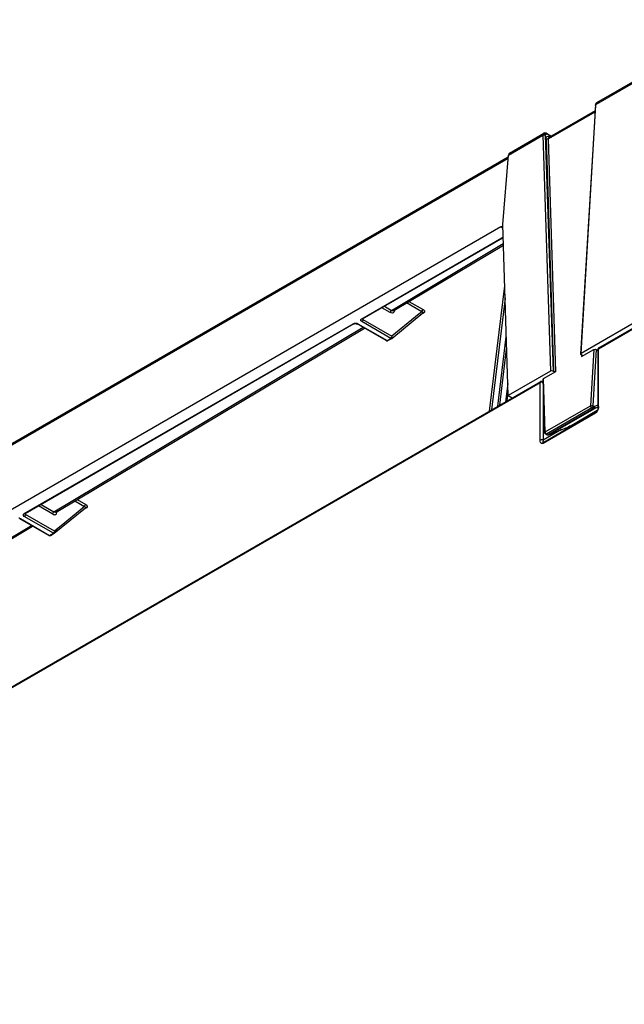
# Model space of a CAD drawing. Header units: millimetres. Extents: x 0 to 594, y 0 to 420.
# Tile 49 of 61: x 515 to 529, y 171 to 194. Entities that reach past the tile are written whole.
import ezdxf

# ---------------------------------------------------------------- set-up
doc = ezdxf.new("R2010")
doc.units = ezdxf.units.MM
doc.header["$LTSCALE"] = 32.67
doc.layers.get('0').update_dxf_attribs({"linetype": 'CONTINUOUS'})

msp = doc.modelspace()

# ---------------------------------------------------------------- linework, layer by layer
at = {"color": 9, "linetype": 'CONTINUOUS'}
for p, q in [((528.5947, 192.2135), (531.9068, 194.1257)), ((528.2537, 186.4797), (528.5947, 192.2135)), ((528.6168, 192.2586), (528.6169, 192.2587)), ((528.5735, 192.0394), (527.5056, 191.4228)), ((527.3949, 191.5532), (527.395, 191.5532)), ((527.4096, 191.5278), (527.4443, 191.5479)), ((527.5567, 191.4847), (527.4726, 191.5332)), ((526.5795, 191.05), (527.3758, 191.5097)), ((527.3758, 191.5097), (527.5466, 186.0715)), ((527.6173, 186.0633), (527.4323, 191.5109)), ((527.4491, 191.4217), (527.6173, 186.0633)), ((527.6739, 186.0633), (527.5056, 191.4228)), ((527.5227, 191.4651), (527.5234, 191.4655)), ((526.5729, 190.9697), (502.2379, 176.9199)), ((526.4382, 189.3755), (526.4047, 189.3949)), ((523.1968, 187.2768), (526.4282, 189.1425)), ((526.4483, 189.1405), (526.4482, 189.1405)), ((523.8828, 187.4703), (526.4609, 189.0093)), ((526.4913, 188.0375), (526.1388, 185.1503)), ((524.2867, 187.6766), (524.6139, 187.4877)), ((526.5003, 187.7507), (526.1861, 185.1776)), ((523.855, 187.4222), (523.6635, 187.5328)), ((523.7191, 187.5649), (523.8828, 187.4703)), ((524.5856, 187.4393), (524.2316, 187.6437)), ((523.8663, 186.825), (523.1968, 187.2115)), ((523.2256, 187.2763), (523.2251, 187.2599)), ((523.2251, 187.2599), (523.8946, 186.8734)), ((524.6305, 187.4135), (524.5535, 187.3691)), ((528.6558, 186.5865), (529.9569, 187.3377)), ((515.4187, 182.7861), (522.9979, 187.162)), ((516.1, 182.8245), (523.2292, 187.0802)), ((523.111, 187.162), (523.7805, 186.7755)), ((523.7522, 186.7912), (523.7593, 186.7742)), ((523.7593, 186.7742), (523.7605, 186.7735)), ((523.7805, 186.7755), (523.8663, 186.825)), ((523.8006, 186.7735), (523.8023, 186.7747)), ((523.8918, 186.8268), (523.8881, 186.8243)), ((526.3326, 185.2621), (526.5282, 186.8638)), ((526.3799, 185.2895), (526.5372, 186.577)), ((528.551, 186.5697), (528.474, 185.2745)), ((528.5305, 185.2722), (528.6077, 186.5697)), ((528.6558, 185.2562), (528.6558, 186.5865)), ((528.2546, 186.4634), (528.2537, 186.4471)), ((528.2688, 186.4224), (528.2678, 186.4062)), ((527.4293, 184.6713), (527.3907, 185.8998)), ((502.4883, 171.4787), (527.3123, 185.8109)), ((526.562, 185.7842), (526.5108, 185.3651)), ((527.3123, 184.4806), (527.3123, 185.8109)), ((527.383, 185.7539), (527.383, 184.4806)), ((527.4293, 184.6713), (528.474, 185.2745)), ((528.5023, 185.2249), (527.4576, 184.6218)), ((527.489, 184.6037), (528.5337, 185.2068)), ((527.5075, 184.6009), (528.5522, 185.2041)), ((528.5023, 185.2249), (528.5337, 185.2068)), ((528.5305, 185.2722), (528.5619, 185.2541)), ((528.6388, 185.2412), (528.5522, 185.2041)), ((528.6412, 185.288), (528.5619, 185.2541)), ((528.6412, 185.2358), (528.6412, 185.2362)), ((528.5851, 185.0999), (527.383, 184.4059)), ((528.4915, 185.0797), (528.2074, 184.9157)), ((528.6202, 185.154), (528.4915, 185.0797)), ((528.5955, 185.1228), (528.5955, 185.1229)), ((527.8051, 184.7243), (527.383, 184.4806)), ((527.9893, 184.7898), (527.9487, 184.7663)), ((527.9487, 184.7663), (527.9487, 184.7838)), ((528.2074, 184.9157), (527.9893, 184.7898)), ((527.4376, 184.6198), (527.4375, 184.6198)), ((527.4576, 184.6218), (527.489, 184.6037)), ((527.4689, 184.6017), (527.469, 184.6017)), ((527.5075, 184.6009), (527.5045, 184.5995)), ((516.0722, 182.7763), (515.7487, 182.9631)), ((515.8042, 182.9952), (516.1, 182.8245)), ((516.5831, 183.0781), (516.8075, 182.9485)), ((516.6382, 183.111), (516.8358, 182.997)), ((516.8523, 182.9228), (516.7753, 182.8784)), ((515.3328, 182.6712), (516.0023, 182.2847)), ((516.0881, 182.3343), (515.4187, 182.7208)), ((515.4469, 182.7692), (515.4474, 182.7856)), ((516.1164, 182.3827), (515.4469, 182.7692)), ((508.3171, 178.1786), (515.5808, 182.5146)), ((515.974, 182.3005), (515.9812, 182.2835)), ((515.9812, 182.2835), (515.9823, 182.2827)), ((516.0023, 182.2847), (516.0881, 182.3343)), ((516.0224, 182.2828), (516.0241, 182.284)), ((516.1759, 182.4099), (516.0993, 182.3464)), ((516.1136, 182.3361), (516.11, 182.3336))]:
    msp.add_line(p, q, dxfattribs=at)
at = {"color": 6, "linetype": 'CONTINUOUS'}
for p, q in [((528.6169, 192.2587), (531.9275, 194.1701)), ((528.583, 192.1989), (528.242, 186.4642)), ((528.5755, 192.0729), (527.5227, 191.4651)), ((526.6042, 191.0966), (527.395, 191.5532)), ((527.4643, 191.5499), (527.5562, 191.4968)), ((526.5755, 191.001), (502.2586, 176.9616)), ((526.4471, 189.4479), (526.5795, 191.05)), ((526.4047, 189.3949), (502.1, 175.3626)), ((526.5707, 185.508), (526.4471, 189.4479)), ((523.2168, 187.2749), (526.4482, 189.1405)), ((523.9339, 187.466), (526.4619, 188.9751)), ((532.1947, 188.755), (528.2537, 186.4797)), ((524.5856, 187.4393), (524.4851, 187.357)), ((523.8881, 186.8243), (524.6086, 187.4142)), ((524.4386, 187.3188), (523.8946, 186.8734)), ((524.4851, 187.357), (524.4386, 187.3188)), ((528.6662, 186.6094), (529.9672, 187.3606)), ((523.0179, 187.16), (515.4387, 182.7841)), ((516.1511, 182.8202), (523.2589, 187.0631)), ((523.7605, 186.7735), (523.091, 187.16)), ((523.8023, 186.7747), (523.8881, 186.8243)), ((523.8768, 186.8191), (523.8918, 186.8268)), ((528.2678, 186.4062), (528.551, 186.5697)), ((528.6077, 186.5697), (528.6344, 186.5543)), ((528.6412, 186.5661), (528.6412, 185.2358)), ((528.2809, 186.4454), (528.2795, 186.4218)), ((527.5466, 186.0715), (526.5707, 185.508)), ((527.4176, 184.6532), (527.379, 185.883)), ((527.3907, 185.8998), (527.6739, 186.0633)), ((502.4893, 171.4962), (527.3227, 185.8338)), ((526.5498, 185.3875), (526.5646, 185.5088)), ((526.5707, 185.508), (526.6646, 185.4538)), ((527.9842, 184.7985), (528.6277, 185.17)), ((528.5955, 185.1228), (527.3934, 184.4288)), ((528.6011, 185.1272), (528.5955, 185.1229)), ((527.5075, 184.6009), (527.9842, 184.7985)), ((527.469, 184.6017), (527.4376, 184.6198)), ((516.11, 182.3336), (516.8305, 182.9235)), ((516.8075, 182.9485), (516.7069, 182.8662)), ((515.9823, 182.2827), (515.3128, 182.6693)), ((516.6604, 182.8281), (516.3516, 182.5753)), ((516.7069, 182.8662), (516.6604, 182.8281)), ((508.3682, 178.1743), (515.6104, 182.4974)), ((516.3516, 182.5753), (516.1164, 182.3827)), ((516.0241, 182.284), (516.11, 182.3336)), ((516.0986, 182.3283), (516.1136, 182.3361))]:
    msp.add_line(p, q, dxfattribs=at)
at = {"color": 9, "linetype": 'CONTINUOUS'}
for points in [[(524.6086, 187.4142), (524.6148, 187.4171), (524.6223, 187.4169), (524.6305, 187.4135)], [(523.7805, 186.7755), (523.7887, 186.7721), (523.7962, 186.7719), (523.8006, 186.7735)], [(523.8881, 186.8243), (523.882, 186.8214), (523.8745, 186.8217), (523.8663, 186.825)], [(528.5522, 185.2041), (528.5466, 185.203), (528.5403, 185.2039), (528.5337, 185.2068)], [(527.9842, 184.7985), (527.9894, 184.8024), (527.9928, 184.8087), (527.994, 184.817)], [(527.489, 184.6037), (527.4956, 184.6007), (527.5019, 184.5998), (527.5075, 184.6009)], [(516.8305, 182.9235), (516.8366, 182.9264), (516.8441, 182.9261), (516.8523, 182.9228)], [(516.0023, 182.2847), (516.0105, 182.2814), (516.018, 182.2812), (516.0224, 182.2828)], [(516.11, 182.3336), (516.1038, 182.3307), (516.0963, 182.3309), (516.0881, 182.3343)]]:
    msp.add_lwpolyline(points, dxfattribs=at)
for centre, radius, start, end in [((526.585, 188.8475), 0.3341, 113.20443, 117.98552), ((523.0559, 187.0557), 0.1198, 71.04719, 81.39344), ((515.2778, 182.565), 0.1198, 71.04719, 81.39344)]:
    msp.add_arc(centre, radius, start, end, dxfattribs=at)
at = {"color": 6, "linetype": 'CONTINUOUS'}
for centre, major_axis, ratio, start_param, end_param in [((526.6501, 191.0077), (-0.0433, 0.0903), 0.6218967, -0.7378972, 0.8154458), ((527.5748, 186.0551), (0.04, 0), 0.5778774, 0.7846317, 2.3545139), ((527.419, 185.8835), (0.04, 0), 0.5778774, 2.3545139, 3.1591282)]:
    msp.add_ellipse(centre, major_axis=major_axis, ratio=ratio, start_param=start_param, end_param=end_param, dxfattribs=at)
at = {"color": 9, "linetype": 'CONTINUOUS'}
for points, knots in [([(528.5807, 192.1991), (528.5803, 192.1969), (528.5845, 192.19), (528.5919, 192.1897), (528.5963, 192.1893)], [0, 0, 0, 0, 0.3363558, 1, 1, 1, 1]), ([(528.5947, 192.2135), (528.5914, 192.2118), (528.5859, 192.2079), (528.5812, 192.2022), (528.5807, 192.1992)], [0, 0, 0, 0, 0.5438345, 1, 1, 1, 1]), ([(528.6056, 192.2486), (528.6072, 192.2507), (528.6106, 192.2544), (528.6146, 192.2574), (528.6168, 192.2586)], [0, 0, 0, 0, 0.5078215, 1, 1, 1, 1]), ([(528.6169, 192.2587), (528.6192, 192.26), (528.6242, 192.2622), (528.6295, 192.2632), (528.6323, 192.2635)], [0, 0, 0, 0, 0.4928632, 1, 1, 1, 1]), ([(527.4144, 191.5169), (527.4156, 191.5162), (527.4179, 191.5141), (527.419, 191.5112), (527.4193, 191.5096)], [0, 0, 0, 0, 0.4753795, 1, 1, 1, 1]), ([(527.4323, 191.5109), (527.4321, 191.5183), (527.4306, 191.532), (527.4458, 191.5412), (527.4504, 191.5389)], [0, 0, 0, 0, 0.5934665, 1, 1, 1, 1]), ([(527.4443, 191.5479), (527.4478, 191.5499), (527.4544, 191.5527), (527.4627, 191.5536), (527.4655, 191.5518)], [0, 0, 0, 0, 0.5548692, 1, 1, 1, 1]), ([(527.4504, 191.5389), (527.4518, 191.5382), (527.4548, 191.5362), (527.4575, 191.5336), (527.4589, 191.5321)], [0, 0, 0, 0, 0.4387359, 1, 1, 1, 1]), ([(527.4589, 191.5321), (527.4599, 191.5311), (527.4619, 191.5288), (527.4637, 191.5264), (527.4647, 191.5251)], [0, 0, 0, 0, 0.4684534, 1, 1, 1, 1]), ([(527.4655, 191.5518), (527.4672, 191.5507), (527.4695, 191.5441), (527.4668, 191.5385), (527.4652, 191.535)], [0, 0, 0, 0, 0.3469608, 1, 1, 1, 1]), ([(527.4491, 191.4217), (527.449, 191.4377), (527.4519, 191.4697), (527.4815, 191.4869), (527.4946, 191.4876)], [0, 0, 0, 0, 0.5511118, 1, 1, 1, 1]), ([(527.4672, 191.4156), (527.466, 191.4163), (527.4637, 191.4184), (527.4626, 191.4214), (527.4623, 191.4229)], [0, 0, 0, 0, 0.4744082, 1, 1, 1, 1]), ([(527.4946, 191.4876), (527.4996, 191.4878), (527.5104, 191.4868), (527.5206, 191.4837), (527.5259, 191.4818)], [0, 0, 0, 0, 0.4737771, 1, 1, 1, 1]), ([(527.5056, 191.4228), (527.5052, 191.4286), (527.5058, 191.4396), (527.5094, 191.4501), (527.512, 191.4544)], [0, 0, 0, 0, 0.5372569, 1, 1, 1, 1]), ([(527.512, 191.4544), (527.5133, 191.4566), (527.5165, 191.4607), (527.5205, 191.4639), (527.5227, 191.4651)], [0, 0, 0, 0, 0.5095448, 1, 1, 1, 1]), ([(527.5234, 191.4655), (527.5252, 191.4665), (527.5291, 191.4681), (527.5333, 191.4689), (527.5355, 191.469)], [0, 0, 0, 0, 0.4886191, 1, 1, 1, 1]), ([(527.5355, 191.469), (527.5382, 191.4693), (527.5439, 191.4692), (527.5494, 191.4681), (527.5522, 191.4673)], [0, 0, 0, 0, 0.4783158, 1, 1, 1, 1]), ([(527.5522, 191.4673), (527.5554, 191.4665), (527.5619, 191.4642), (527.5681, 191.4611), (527.5712, 191.4593)], [0, 0, 0, 0, 0.4810928, 1, 1, 1, 1]), ([(526.4494, 189.1385), (526.4475, 189.1373), (526.4399, 189.1381), (526.4363, 189.1441), (526.434, 189.1476)], [0, 0, 0, 0, 0.3431962, 1, 1, 1, 1]), ([(523.8589, 187.4404), (523.8589, 187.439), (523.8594, 187.436), (523.8611, 187.4336), (523.8622, 187.4326)], [0, 0, 0, 0, 0.4845132, 1, 1, 1, 1]), ([(523.9557, 187.4784), (523.9552, 187.4693), (523.9524, 187.4396), (523.9253, 187.4105), (523.9043, 187.4091)], [0, 0, 0, 0, 0.3019961, 1, 1, 1, 1]), ([(523.9339, 187.466), (523.9316, 187.4646), (523.9264, 187.4623), (523.9209, 187.4613), (523.9181, 187.461)], [0, 0, 0, 0, 0.4929214, 1, 1, 1, 1]), ([(523.9447, 187.4759), (523.9433, 187.4739), (523.94, 187.4702), (523.936, 187.4673), (523.9339, 187.466)], [0, 0, 0, 0, 0.5077198, 1, 1, 1, 1]), ([(524.5856, 187.4393), (524.5857, 187.4422), (524.5864, 187.4485), (524.5878, 187.4546), (524.5888, 187.4578)], [0, 0, 0, 0, 0.4638779, 1, 1, 1, 1]), ([(524.5856, 187.4393), (524.5942, 187.4381), (524.6124, 187.4393), (524.6135, 187.4169), (524.6086, 187.4142)], [0, 0, 0, 0, 0.608737, 1, 1, 1, 1]), ([(524.5888, 187.4578), (524.5899, 187.4614), (524.5925, 187.4679), (524.597, 187.4736), (524.5998, 187.4751)], [0, 0, 0, 0, 0.54493, 1, 1, 1, 1]), ([(524.5998, 187.4751), (524.601, 187.4758), (524.6038, 187.4768), (524.6068, 187.4764), (524.6082, 187.4759)], [0, 0, 0, 0, 0.4823513, 1, 1, 1, 1]), ([(524.6139, 187.4877), (524.628, 187.4792), (524.66, 187.4584), (524.6423, 187.4212), (524.6305, 187.4135)], [0, 0, 0, 0, 0.5379503, 1, 1, 1, 1]), ([(523.1761, 187.2562), (523.1781, 187.2603), (523.1844, 187.2682), (523.1924, 187.2741), (523.1968, 187.2768)], [0, 0, 0, 0, 0.4667362, 1, 1, 1, 1]), ([(523.218, 187.2729), (523.2162, 187.2717), (523.2085, 187.2724), (523.2048, 187.2784), (523.2025, 187.2819)], [0, 0, 0, 0, 0.3446324, 1, 1, 1, 1]), ([(523.211, 187.2241), (523.2098, 187.2234), (523.207, 187.2224), (523.204, 187.2228), (523.2026, 187.2233)], [0, 0, 0, 0, 0.4823412, 1, 1, 1, 1]), ([(523.2251, 187.2926), (523.225, 187.2887), (523.224, 187.2818), (523.2207, 187.2747), (523.218, 187.2729)], [0, 0, 0, 0, 0.5454723, 1, 1, 1, 1]), ([(522.9979, 187.162), (523.0014, 187.16), (523.008, 187.1572), (523.0161, 187.1564), (523.019, 187.158)], [0, 0, 0, 0, 0.5497179, 1, 1, 1, 1]), ([(523.019, 187.158), (523.0209, 187.159), (523.0238, 187.1659), (523.0206, 187.1719), (523.0189, 187.1756)], [0, 0, 0, 0, 0.3449343, 1, 1, 1, 1]), ([(523.0827, 187.1777), (523.0828, 187.1739), (523.0838, 187.1669), (523.0871, 187.1598), (523.0898, 187.158)], [0, 0, 0, 0, 0.5454722, 1, 1, 1, 1]), ([(523.0898, 187.158), (523.0917, 187.1568), (523.0994, 187.1575), (523.103, 187.1635), (523.1054, 187.167)], [0, 0, 0, 0, 0.3446424, 1, 1, 1, 1]), ([(523.0949, 187.169), (523.0977, 187.168), (523.1032, 187.1659), (523.1085, 187.1633), (523.111, 187.162)], [0, 0, 0, 0, 0.5125786, 1, 1, 1, 1]), ([(523.7598, 186.7724), (523.762, 186.7707), (523.7701, 186.7691), (523.7753, 186.7752), (523.7779, 186.7786)], [0, 0, 0, 0, 0.3936202, 1, 1, 1, 1]), ([(523.8023, 186.7747), (523.7999, 186.7733), (523.7944, 186.7711), (523.7886, 186.77), (523.7855, 186.7698)], [0, 0, 0, 0, 0.474446, 1, 1, 1, 1]), ([(523.8784, 186.8365), (523.8774, 186.8362), (523.8752, 186.8358), (523.873, 186.8362), (523.8719, 186.8365)], [0, 0, 0, 0, 0.4791012, 1, 1, 1, 1]), ([(523.9014, 186.856), (523.9022, 186.8507), (523.9012, 186.8397), (523.8955, 186.8302), (523.8917, 186.8269)], [0, 0, 0, 0, 0.5161868, 1, 1, 1, 1]), ([(528.6382, 186.5662), (528.6381, 186.5634), (528.6438, 186.5556), (528.6525, 186.5555), (528.6578, 186.5551)], [0, 0, 0, 0, 0.3435895, 1, 1, 1, 1]), ([(528.6558, 186.5865), (528.6515, 186.584), (528.6443, 186.5785), (528.6384, 186.5703), (528.6382, 186.5662)], [0, 0, 0, 0, 0.5477246, 1, 1, 1, 1]), ([(528.6558, 186.5865), (528.6558, 186.5913), (528.6572, 186.6001), (528.6628, 186.6075), (528.6662, 186.6094)], [0, 0, 0, 0, 0.5490666, 1, 1, 1, 1]), ([(527.3123, 185.8109), (527.3123, 185.8159), (527.3135, 185.8248), (527.3177, 185.834), (527.3212, 185.8363)], [0, 0, 0, 0, 0.5477246, 1, 1, 1, 1]), ([(527.3212, 185.8363), (527.3235, 185.8378), (527.3331, 185.8367), (527.3375, 185.8293), (527.3405, 185.8249)], [0, 0, 0, 0, 0.3435895, 1, 1, 1, 1]), ([(527.3727, 185.8338), (527.3693, 185.8357), (527.3601, 185.8368), (527.3518, 185.8337), (527.3477, 185.8313)], [0, 0, 0, 0, 0.4509334, 1, 1, 1, 1]), ([(528.4878, 185.2368), (528.4839, 185.2409), (528.4767, 185.2483), (528.4781, 185.2606), (528.4813, 185.2634)], [0, 0, 0, 0, 0.5708703, 1, 1, 1, 1]), ([(528.5023, 185.2249), (528.4998, 185.2264), (528.4947, 185.2301), (528.4901, 185.2343), (528.4878, 185.2368)], [0, 0, 0, 0, 0.4621471, 1, 1, 1, 1]), ([(528.516, 185.237), (528.5148, 185.2363), (528.512, 185.2353), (528.5091, 185.2357), (528.5077, 185.2361)], [0, 0, 0, 0, 0.4845597, 1, 1, 1, 1]), ([(528.5271, 185.2542), (528.5259, 185.2506), (528.5233, 185.2442), (528.5187, 185.2385), (528.516, 185.237)], [0, 0, 0, 0, 0.5447292, 1, 1, 1, 1]), ([(528.5305, 185.2722), (528.5304, 185.2693), (528.5296, 185.2633), (528.5281, 185.2573), (528.5271, 185.2542)], [0, 0, 0, 0, 0.465661, 1, 1, 1, 1]), ([(528.5337, 185.2068), (528.5375, 185.2091), (528.5447, 185.2159), (528.5503, 185.2239), (528.553, 185.2285)], [0, 0, 0, 0, 0.4589682, 1, 1, 1, 1]), ([(528.5633, 185.2164), (528.562, 185.2157), (528.5584, 185.2148), (528.5549, 185.2155), (528.5529, 185.216)], [0, 0, 0, 0, 0.4277444, 1, 1, 1, 1]), ([(528.553, 185.2285), (528.5554, 185.2327), (528.5594, 185.2409), (528.5617, 185.2499), (528.5619, 185.2541)], [0, 0, 0, 0, 0.5379743, 1, 1, 1, 1]), ([(528.6381, 185.2363), (528.6383, 185.2389), (528.6446, 185.2455), (528.6527, 185.2457), (528.6578, 185.246)], [0, 0, 0, 0, 0.3401203, 1, 1, 1, 1]), ([(528.6558, 185.2154), (528.6514, 185.218), (528.6442, 185.2234), (528.6381, 185.2317), (528.6381, 185.2358)], [0, 0, 0, 0, 0.5522859, 1, 1, 1, 1]), ([(528.5851, 185.0999), (528.5851, 185.1047), (528.5865, 185.1134), (528.5921, 185.1209), (528.5955, 185.1228)], [0, 0, 0, 0, 0.5490667, 1, 1, 1, 1]), ([(528.6025, 185.1144), (528.5997, 185.1117), (528.5942, 185.1066), (528.5881, 185.102), (528.5851, 185.0999)], [0, 0, 0, 0, 0.5146326, 1, 1, 1, 1]), ([(528.6218, 185.138), (528.619, 185.1337), (528.6129, 185.1255), (528.6061, 185.118), (528.6025, 185.1144)], [0, 0, 0, 0, 0.5061497, 1, 1, 1, 1]), ([(527.9326, 184.7602), (527.9356, 184.7609), (527.9411, 184.7625), (527.9463, 184.765), (527.9487, 184.7663)], [0, 0, 0, 0, 0.5224584, 1, 1, 1, 1]), ([(527.9677, 184.7949), (527.9691, 184.7957), (527.9719, 184.7985), (527.9733, 184.802), (527.974, 184.804)], [0, 0, 0, 0, 0.4264238, 1, 1, 1, 1]), ([(527.3347, 184.488), (527.3332, 184.4872), (527.3304, 184.4847), (527.329, 184.4813), (527.3286, 184.4794)], [0, 0, 0, 0, 0.4826281, 1, 1, 1, 1]), ([(527.3612, 184.4889), (527.3564, 184.49), (527.3476, 184.4914), (527.3383, 184.4901), (527.3347, 184.488)], [0, 0, 0, 0, 0.5451927, 1, 1, 1, 1]), ([(527.383, 184.4806), (527.3799, 184.4824), (527.3727, 184.4856), (527.3653, 184.4879), (527.3612, 184.4889)], [0, 0, 0, 0, 0.4626795, 1, 1, 1, 1]), ([(527.4153, 184.653), (527.415, 184.6554), (527.419, 184.6625), (527.4265, 184.6629), (527.4308, 184.6633)], [0, 0, 0, 0, 0.3542923, 1, 1, 1, 1]), ([(527.4293, 184.6364), (527.4259, 184.6385), (527.4202, 184.6431), (527.4157, 184.6496), (527.4153, 184.653)], [0, 0, 0, 0, 0.5368206, 1, 1, 1, 1]), ([(527.4329, 184.6527), (527.4329, 184.6541), (527.4335, 184.657), (527.4354, 184.6593), (527.4366, 184.6603)], [0, 0, 0, 0, 0.4812659, 1, 1, 1, 1]), ([(527.4363, 184.6179), (527.4346, 184.619), (527.4323, 184.6256), (527.435, 184.6312), (527.4366, 184.6347)], [0, 0, 0, 0, 0.3481504, 1, 1, 1, 1]), ([(527.4576, 184.6218), (527.454, 184.6197), (527.4474, 184.617), (527.4392, 184.6161), (527.4364, 184.6179)], [0, 0, 0, 0, 0.5541608, 1, 1, 1, 1]), ([(527.4607, 184.6183), (527.4609, 184.6147), (527.462, 184.6081), (527.4652, 184.6016), (527.4677, 184.5998)], [0, 0, 0, 0, 0.5403372, 1, 1, 1, 1]), ([(527.4678, 184.5998), (527.4697, 184.5985), (527.4774, 184.5989), (527.4811, 184.605), (527.4835, 184.6085)], [0, 0, 0, 0, 0.347056, 1, 1, 1, 1]), ([(527.5045, 184.5994), (527.4991, 184.597), (527.4876, 184.5935), (527.4753, 184.6002), (527.4731, 184.6052)], [0, 0, 0, 0, 0.5214464, 1, 1, 1, 1]), ([(527.383, 184.4059), (527.3713, 184.4005), (527.3423, 184.3943), (527.3259, 184.4182), (527.3214, 184.4292)], [0, 0, 0, 0, 0.52137, 1, 1, 1, 1]), ([(527.383, 184.4806), (527.3787, 184.4686), (527.3738, 184.4531), (527.3759, 184.426), (527.3893, 184.4265), (527.3934, 184.4288)], [0, 0, 0, 0, 0.5658223, 0.7907649, 1, 1, 1, 1]), ([(527.3934, 184.4288), (527.39, 184.4269), (527.3844, 184.4194), (527.383, 184.4107), (527.383, 184.4059)], [0, 0, 0, 0, 0.4509334, 1, 1, 1, 1]), ([(516.8075, 182.9485), (516.8075, 182.9515), (516.8082, 182.9577), (516.8096, 182.9639), (516.8106, 182.9671)], [0, 0, 0, 0, 0.4638779, 1, 1, 1, 1]), ([(516.8075, 182.9485), (516.816, 182.9473), (516.8342, 182.9485), (516.8353, 182.9261), (516.8305, 182.9235)], [0, 0, 0, 0, 0.608737, 1, 1, 1, 1]), ([(516.8106, 182.9671), (516.8118, 182.9707), (516.8143, 182.9771), (516.8189, 182.9828), (516.8216, 182.9844)], [0, 0, 0, 0, 0.54493, 1, 1, 1, 1]), ([(516.8216, 182.9844), (516.8228, 182.9851), (516.8256, 182.9861), (516.8286, 182.9857), (516.83, 182.9852)], [0, 0, 0, 0, 0.4823513, 1, 1, 1, 1]), ([(516.8358, 182.997), (516.8498, 182.9884), (516.8818, 182.9677), (516.8642, 182.9304), (516.8523, 182.9228)], [0, 0, 0, 0, 0.5379503, 1, 1, 1, 1]), ([(515.3116, 182.6673), (515.3135, 182.6661), (515.3212, 182.6668), (515.3248, 182.6728), (515.3272, 182.6763)], [0, 0, 0, 0, 0.3446424, 1, 1, 1, 1]), ([(515.3167, 182.6782), (515.3195, 182.6773), (515.325, 182.6751), (515.3303, 182.6726), (515.3328, 182.6712)], [0, 0, 0, 0, 0.5125786, 1, 1, 1, 1]), ([(515.3979, 182.7654), (515.3999, 182.7695), (515.4062, 182.7774), (515.4142, 182.7834), (515.4187, 182.7861)], [0, 0, 0, 0, 0.466715, 1, 1, 1, 1]), ([(515.4398, 182.7822), (515.438, 182.7809), (515.4303, 182.7816), (515.4267, 182.7876), (515.4243, 182.7911)], [0, 0, 0, 0, 0.3446327, 1, 1, 1, 1]), ([(515.4328, 182.7333), (515.4316, 182.7327), (515.4288, 182.7317), (515.4258, 182.7321), (515.4244, 182.7326)], [0, 0, 0, 0, 0.4823571, 1, 1, 1, 1]), ([(515.4469, 182.8019), (515.4469, 182.798), (515.4458, 182.791), (515.4425, 182.7839), (515.4398, 182.7822)], [0, 0, 0, 0, 0.5454722, 1, 1, 1, 1]), ([(516.0722, 182.7763), (516.0909, 182.7662), (516.1387, 182.7506), (516.1656, 182.7939), (516.1698, 182.8128)], [0, 0, 0, 0, 0.5225237, 1, 1, 1, 1]), ([(516.076, 182.7945), (516.076, 182.7931), (516.0765, 182.7902), (516.0783, 182.7878), (516.0793, 182.7867)], [0, 0, 0, 0, 0.4845132, 1, 1, 1, 1]), ([(516.1511, 182.8202), (516.1487, 182.8187), (516.1436, 182.8164), (516.1381, 182.8154), (516.1352, 182.8151)], [0, 0, 0, 0, 0.4929214, 1, 1, 1, 1]), ([(516.1619, 182.83), (516.1604, 182.828), (516.1571, 182.8243), (516.1531, 182.8214), (516.1511, 182.8202)], [0, 0, 0, 0, 0.5077198, 1, 1, 1, 1]), ([(515.9816, 182.2816), (515.9838, 182.2799), (515.9919, 182.2784), (515.9971, 182.2845), (515.9997, 182.2879)], [0, 0, 0, 0, 0.3936202, 1, 1, 1, 1]), ([(516.0241, 182.284), (516.0217, 182.2826), (516.0162, 182.2804), (516.0104, 182.2792), (516.0074, 182.279)], [0, 0, 0, 0, 0.474446, 1, 1, 1, 1]), ([(516.1002, 182.3458), (516.0992, 182.3454), (516.097, 182.3451), (516.0949, 182.3455), (516.0938, 182.3458)], [0, 0, 0, 0, 0.4791012, 1, 1, 1, 1]), ([(516.1232, 182.3653), (516.124, 182.3599), (516.1231, 182.349), (516.1174, 182.3395), (516.1135, 182.3361)], [0, 0, 0, 0, 0.5161868, 1, 1, 1, 1])]:
    msp.add_open_spline(points, degree=3, knots=knots, dxfattribs=at)
at = {"color": 6, "linetype": 'CONTINUOUS'}
for points, knots in [([(528.5872, 192.2214), (528.586, 192.2178), (528.5841, 192.2104), (528.5832, 192.2028), (528.583, 192.199)], [0, 0, 0, 0, 0.4972021, 1, 1, 1, 1]), ([(528.5925, 192.2335), (528.5915, 192.2316), (528.5895, 192.2276), (528.5879, 192.2235), (528.5872, 192.2214)], [0, 0, 0, 0, 0.4997477, 1, 1, 1, 1]), ([(527.4643, 191.5499), (527.4614, 191.5516), (527.4553, 191.5547), (527.449, 191.5571), (527.4457, 191.558)], [0, 0, 0, 0, 0.5021182, 1, 1, 1, 1]), ([(527.5227, 191.4662), (527.5229, 191.4665), (527.5246, 191.4663), (527.5258, 191.4659), (527.5268, 191.4657)], [0, 0, 0, 0, 0.2520663, 1, 1, 1, 1]), ([(523.9378, 187.47), (523.9374, 187.4698), (523.9359, 187.4728), (523.9368, 187.4744), (523.9369, 187.476)], [0, 0, 0, 0, 0.2170175, 1, 1, 1, 1]), ([(523.2134, 187.2767), (523.2134, 187.2756), (523.2134, 187.2739), (523.2121, 187.2726), (523.2122, 187.2721)], [0, 0, 0, 0, 0.6986295, 1, 1, 1, 1]), ([(523.2122, 187.2721), (523.2123, 187.2717), (523.2146, 187.2742), (523.2156, 187.2741), (523.2168, 187.2749)], [0, 0, 0, 0, 0.2060437, 1, 1, 1, 1]), ([(523.0676, 187.1643), (523.071, 187.1635), (523.0772, 187.1618), (523.0834, 187.16), (523.0862, 187.1591)], [0, 0, 0, 0, 0.5393808, 1, 1, 1, 1]), ([(523.7847, 186.769), (523.7806, 186.7687), (523.7723, 186.7692), (523.7644, 186.7718), (523.7608, 186.7737)], [0, 0, 0, 0, 0.5039761, 1, 1, 1, 1]), ([(523.8007, 186.7736), (523.7984, 186.7722), (523.7931, 186.7701), (523.7876, 186.7692), (523.7847, 186.769)], [0, 0, 0, 0, 0.4886882, 1, 1, 1, 1]), ([(528.6444, 186.5829), (528.6434, 186.5802), (528.6418, 186.5747), (528.6412, 186.5689), (528.6412, 186.5661)], [0, 0, 0, 0, 0.5075272, 1, 1, 1, 1]), ([(528.6662, 186.6094), (528.6612, 186.6066), (528.6524, 186.5986), (528.6465, 186.5884), (528.6444, 186.5829)], [0, 0, 0, 0, 0.4917903, 1, 1, 1, 1]), ([(528.2397, 186.4643), (528.2393, 186.462), (528.2433, 186.4549), (528.2508, 186.4549), (528.2552, 186.4546)], [0, 0, 0, 0, 0.342751, 1, 1, 1, 1]), ([(528.2537, 186.4797), (528.2504, 186.4778), (528.2449, 186.4735), (528.2403, 186.4675), (528.2397, 186.4643)], [0, 0, 0, 0, 0.5405307, 1, 1, 1, 1]), ([(528.2791, 186.4218), (528.2788, 186.4188), (528.276, 186.4125), (528.2708, 186.4081), (528.2678, 186.4062)], [0, 0, 0, 0, 0.462104, 1, 1, 1, 1]), ([(527.3227, 185.8338), (527.3275, 185.8366), (527.3387, 185.8402), (527.3503, 185.8402), (527.356, 185.8394)], [0, 0, 0, 0, 0.4915859, 1, 1, 1, 1]), ([(527.356, 185.8394), (527.359, 185.8389), (527.3647, 185.8376), (527.3702, 185.8352), (527.3727, 185.8338)], [0, 0, 0, 0, 0.5075923, 1, 1, 1, 1]), ([(528.63, 185.1732), (528.6285, 185.1689), (528.625, 185.1606), (528.6205, 185.1528), (528.6179, 185.1491)], [0, 0, 0, 0, 0.5011684, 1, 1, 1, 1]), ([(528.6179, 185.1491), (528.6157, 185.1461), (528.6112, 185.1405), (528.6063, 185.1353), (528.604, 185.1329)], [0, 0, 0, 0, 0.5254703, 1, 1, 1, 1]), ([(527.4172, 184.6532), (527.4169, 184.6465), (527.4165, 184.6326), (527.4306, 184.6253), (527.4362, 184.6264)], [0, 0, 0, 0, 0.5447006, 1, 1, 1, 1]), ([(515.4352, 182.786), (515.4352, 182.7849), (515.4352, 182.7832), (515.434, 182.7819), (515.434, 182.7814)], [0, 0, 0, 0, 0.6974608, 1, 1, 1, 1]), ([(515.434, 182.7814), (515.4341, 182.781), (515.4365, 182.7834), (515.4374, 182.7834), (515.4386, 182.7841)], [0, 0, 0, 0, 0.205356, 1, 1, 1, 1]), ([(516.1549, 182.8241), (516.1545, 182.8239), (516.153, 182.8269), (516.1539, 182.8285), (516.1541, 182.8302)], [0, 0, 0, 0, 0.2170175, 1, 1, 1, 1]), ([(516.0065, 182.2783), (516.0024, 182.278), (515.9941, 182.2785), (515.9862, 182.2811), (515.9826, 182.2829)], [0, 0, 0, 0, 0.5039761, 1, 1, 1, 1]), ([(516.0225, 182.2829), (516.0202, 182.2815), (516.0149, 182.2794), (516.0094, 182.2784), (516.0065, 182.2783)], [0, 0, 0, 0, 0.4886882, 1, 1, 1, 1])]:
    msp.add_open_spline(points, degree=3, knots=knots, dxfattribs=at)
for points in [[(528.6168, 192.2586), (528.6068, 192.2527), (528.5982, 192.2437), (528.5925, 192.2335)], [(527.4457, 191.558), (527.4294, 191.5628), (527.4096, 191.5617), (527.395, 191.553)], [(526.4047, 189.3949), (526.4149, 189.4008), (526.4268, 189.4051), (526.4385, 189.4047)], [(523.0194, 187.1604), (523.0335, 187.1683), (523.0519, 187.1679), (523.0676, 187.1643)], [(528.551, 186.5697), (528.5636, 186.577), (528.5917, 186.5831), (528.5946, 186.5688)], [(528.2537, 186.4471), (528.2646, 186.4422), (528.2805, 186.4336), (528.2791, 186.4218)], [(527.6739, 186.0633), (527.653, 186.052), (527.6221, 186.0572), (527.6031, 186.0715)], [(528.641, 185.2364), (528.6407, 185.215), (528.6372, 185.1933), (528.63, 185.1732)], [(527.5046, 184.5995), (527.4937, 184.5948), (527.4794, 184.5961), (527.469, 184.6018)]]:
    msp.add_open_spline(points, degree=3, dxfattribs=at)
at = {"color": 9, "linetype": 'CONTINUOUS'}
for points in [[(528.5947, 192.2135), (528.5952, 192.2257), (528.5983, 192.2388), (528.6056, 192.2486)], [(528.6323, 192.2635), (528.6444, 192.2645), (528.657, 192.2602), (528.6675, 192.2541)], [(527.3758, 191.5097), (527.3756, 191.5256), (527.3812, 191.5453), (527.3949, 191.5532)], [(527.3758, 191.5097), (527.3868, 191.5168), (527.4032, 191.5236), (527.4144, 191.5169)], [(527.395, 191.5532), (527.4093, 191.5615), (527.43, 191.5562), (527.4443, 191.5479)], [(527.5056, 191.4228), (527.4946, 191.4158), (527.4784, 191.409), (527.4672, 191.4156)], [(523.8828, 187.4703), (523.8719, 187.4638), (523.8591, 187.4532), (523.8589, 187.4404)], [(523.9181, 187.461), (523.906, 187.46), (523.8934, 187.4643), (523.8828, 187.4703)], [(523.9557, 187.5111), (523.9552, 187.4988), (523.9521, 187.4857), (523.9447, 187.4759)], [(523.1968, 187.2115), (523.1829, 187.2201), (523.169, 187.2414), (523.1761, 187.2562)], [(523.2251, 187.2599), (523.2249, 187.2471), (523.2221, 187.2305), (523.211, 187.2241)], [(523.9043, 187.4091), (523.8873, 187.4079), (523.87, 187.4141), (523.855, 187.4222)], [(522.9979, 187.162), (523.02, 187.1749), (523.0485, 187.178), (523.0739, 187.1741)], [(523.8946, 186.8734), (523.8944, 186.86), (523.8911, 186.8408), (523.8784, 186.8365)], [(527.3123, 185.8109), (527.3264, 185.819), (527.3465, 185.8265), (527.3606, 185.8183)], [(528.474, 185.2745), (528.4869, 185.2812), (528.5146, 185.2861), (528.5177, 185.2719)], [(528.5619, 185.2541), (528.5674, 185.2428), (528.5741, 185.2227), (528.5633, 185.2164)], [(528.6558, 185.2562), (528.6551, 185.2152), (528.6445, 185.1722), (528.6218, 185.138)], [(527.878, 184.7663), (527.8887, 184.7477), (527.9197, 184.7327), (527.9383, 184.7434)], [(527.8928, 184.7605), (527.9056, 184.7571), (527.9197, 184.757), (527.9326, 184.7602)], [(527.4576, 184.6218), (527.4462, 184.6284), (527.4327, 184.6395), (527.4329, 184.6527)], [(527.3214, 184.4292), (527.3148, 184.4453), (527.3127, 184.4632), (527.3123, 184.4806)], [(515.4187, 182.7208), (515.4047, 182.7294), (515.3908, 182.7506), (515.3979, 182.7654)], [(515.4469, 182.7692), (515.4467, 182.7564), (515.4439, 182.7398), (515.4328, 182.7333)], [(516.1, 182.8245), (516.089, 182.8179), (516.0762, 182.8073), (516.076, 182.7945)], [(516.1352, 182.8151), (516.1231, 182.8141), (516.1105, 182.8184), (516.1, 182.8245)], [(516.1729, 182.8652), (516.1723, 182.8529), (516.1692, 182.8399), (516.1619, 182.83)], [(516.1164, 182.3827), (516.1162, 182.3692), (516.1129, 182.3501), (516.1002, 182.3458)]]:
    msp.add_open_spline(points, degree=3, dxfattribs=at)

doc.saveas('drawing.dxf')
